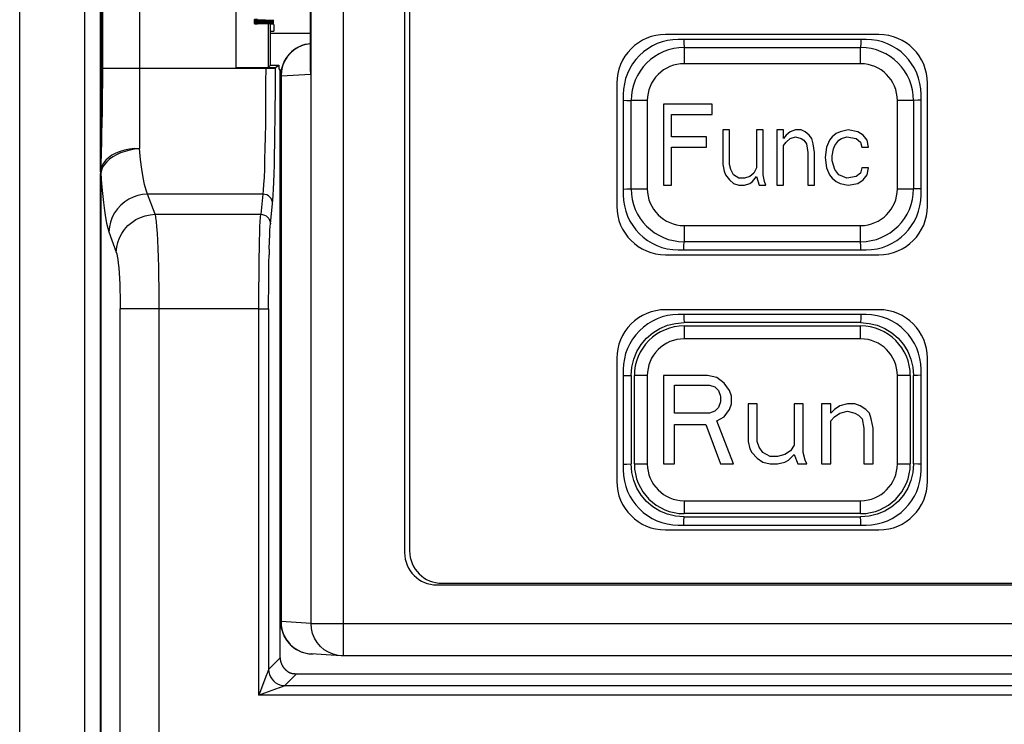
# Model space of a CAD drawing. Extents: x -4139 to -1089, y -1564 to 1941.
# Tile 100 of 160: x -2856 to -2826, y 1099 to 1121. Entities that reach past the tile are written whole.
import ezdxf

# ---------------------------------------------------------------- set-up
doc = ezdxf.new("R2010")
doc.units = 0
doc.header["$LTSCALE"] = 23.1
for name, color, linetype in [('01_DISPLAYCASE_3_1_AM_0', 7, 'CONTINUOUS'), ('03_IOCASE_4_1_AM_0', 7, 'CONTINUOUS'), ('BACK_CASE1_4_1_AM_0', 7, 'CONTINUOUS'), ('BUUTTON_4_1_AM_0', 7, 'CONTINUOUS'), ('R911330333_FOLIE_3_1_AM_0', 7, 'CONTINUOUS'), ('SE5M-TOP-COVER-P1-A__4_1_1', 7, 'CONTINUOUS'), ('X610_37_IO_BASE-20150120_3', 7, 'CONTINUOUS')]:
    doc.layers.add(name, color=color, linetype=linetype)

msp = doc.modelspace()

# ---------------------------------------------------------------- linework, layer by layer
at = {"layer": '01_DISPLAYCASE_3_1_AM_0', "color": 2}
for p, q in [((-2846.398, 1150.673), (-2846.398, 1101.09)), ((-2847.388, 1102.09), (-2847.388, 1149.673)), ((-2847.398, 1132.904), (-2847.398, 1119.06)), ((-2848.315, 1119.003), (-2848.325, 1119.003)), ((-2848.315, 1119.003), (-2847.398, 1119.06)), ((-2848.315, 1119.003), (-2848.315, 1102.148)), ((-2847.409, 1119.145), (-2847.398, 1119.06)), ((-2848.325, 1102.148), (-2848.315, 1102.148)), ((-2847.388, 1102.09), (-2848.315, 1102.148)), ((-2847.388, 1102.09), (-2770.395, 1102.09)), ((-2847.578, 1101.181), (-2847.456, 1101.157)), ((-2847.456, 1101.157), (-2847.387, 1101.15)), ((-2846.46, 1101.092), (-2846.553, 1101.103))]:
    msp.add_line(p, q, dxfattribs=at)
at = {"layer": '01_DISPLAYCASE_3_1_AM_0', "color": 7}
for p, q in [((-2844.498, 1147.483), (-2844.498, 1104.28)), ((-2847.403, 1119.23), (-2847.403, 1132.734)), ((-2830.241, 1120.132), (-2836.041, 1120.132)), ((-2848.325, 1102.148), (-2848.325, 1119.003)), ((-2837.741, 1118.432), (-2837.741, 1115.332)), ((-2828.541, 1115.332), (-2828.541, 1118.432)), ((-2836.041, 1113.632), (-2830.241, 1113.632)), ((-2830.241, 1111.632), (-2836.041, 1111.632)), ((-2837.741, 1109.932), (-2837.741, 1106.832)), ((-2828.541, 1106.832), (-2828.541, 1109.932)), ((-2836.041, 1105.132), (-2830.241, 1105.132)), ((-2843.498, 1103.28), (-2774.285, 1103.28)), ((-2847.387, 1101.15), (-2847.325, 1101.148)), ((-2846.46, 1101.092), (-2847.387, 1101.15)), ((-2846.398, 1101.09), (-2846.46, 1101.092)), ((-2771.385, 1101.09), (-2846.398, 1101.09))]:
    msp.add_line(p, q, dxfattribs=at)
at = {"layer": '01_DISPLAYCASE_3_1_AM_0', "color": 2}
for points in [[(-2847.403, 1119.999), (-2847.48, 1119.99), (-2847.631, 1119.954), (-2847.775, 1119.894), (-2847.907, 1119.812), (-2848.026, 1119.71), (-2848.126, 1119.591), (-2848.208, 1119.457), (-2848.267, 1119.312), (-2848.303, 1119.159), (-2848.315, 1119.003)], [(-2847.398, 1119.06), (-2847.402, 1119.205), (-2847.403, 1119.23)], [(-2848.315, 1102.148), (-2848.314, 1102.091), (-2848.309, 1102.032), (-2848.3, 1101.972), (-2848.287, 1101.911), (-2848.269, 1101.847), (-2848.246, 1101.781), (-2848.218, 1101.714), (-2848.182, 1101.647), (-2848.14, 1101.578), (-2848.089, 1101.511), (-2848.029, 1101.444), (-2847.96, 1101.38), (-2847.88, 1101.319), (-2847.79, 1101.265), (-2847.689, 1101.218), (-2847.578, 1101.181)], [(-2846.553, 1101.103), (-2846.704, 1101.139), (-2846.848, 1101.199), (-2846.98, 1101.281), (-2847.098, 1101.383), (-2847.199, 1101.502), (-2847.28, 1101.636), (-2847.34, 1101.781), (-2847.376, 1101.934), (-2847.388, 1102.09)]]:
    msp.add_lwpolyline(points, dxfattribs=at)
at = {"layer": '01_DISPLAYCASE_3_1_AM_0', "color": 7}
for centre, radius, start, end in [((-2836.041, 1118.432), 1.7, 89.9999, 179.9999), ((-2830.241, 1118.432), 1.7, 359.9999, 89.9999), ((-2847.325, 1119.003), 1, 93.5531, 179.9999), ((-2836.041, 1115.332), 1.7, 179.9999, 269.9999), ((-2830.241, 1115.332), 1.7, 269.9999, 359.9999), ((-2836.041, 1109.932), 1.7, 89.9999, 179.9999), ((-2830.241, 1109.932), 1.7, 359.9999, 89.9999), ((-2836.041, 1106.832), 1.7, 179.9999, 269.9999), ((-2830.241, 1106.832), 1.7, 269.9999, 359.9999), ((-2843.498, 1104.28), 1, 179.9999, 269.9999), ((-2847.325, 1102.148), 1, 179.9999, 266.4482)]:
    msp.add_arc(centre, radius, start, end, dxfattribs=at)
at = {"layer": '03_IOCASE_4_1_AM_0', "color": 2}
for p, q in [((-2852.69, 1134.004), (-2852.69, 1116.758)), ((-2853.858, 1119.243), (-2848.489, 1119.243)), ((-2848.489, 1119.262), (-2848.489, 1119.243)), ((-2853.836, 1118.781), (-2853.839, 1118.444)), ((-2853.839, 1118.444), (-2853.842, 1118.164)), ((-2853.842, 1118.164), (-2853.845, 1117.917)), ((-2853.845, 1117.917), (-2853.852, 1117.551)), ((-2853.852, 1117.551), (-2853.858, 1117.232)), ((-2853.858, 1117.232), (-2853.865, 1116.941)), ((-2853.865, 1116.941), (-2853.874, 1116.646)), ((-2853.874, 1116.646), (-2853.885, 1116.249)), ((-2853.887, 1116.164), (-2853.889, 1116.088)), ((-2853.885, 1116.249), (-2853.887, 1116.164)), ((-2853.827, 1116.182), (-2853.864, 1116.089)), ((-2853.889, 1116.088), (-2853.889, 1116.055)), ((-2853.864, 1116.089), (-2853.884, 1115.995)), ((-2853.884, 1115.995), (-2853.884, 1068.532)), ((-2852.209, 1114.73), (-2852.438, 1115.351)), ((-2848.876, 1115.351), (-2852.438, 1115.351)), ((-2848.876, 1115.351), (-2848.944, 1114.73)), ((-2848.644, 1114.438), (-2848.576, 1115.059)), ((-2852.209, 1114.73), (-2848.944, 1114.73)), ((-2853.634, 1114.184), (-2853.405, 1113.562)), ((-2853.284, 1070.332), (-2853.284, 1111.811)), ((-2848.998, 1111.811), (-2853.284, 1111.811)), ((-2852.088, 1111.811), (-2852.088, 1070.332)), ((-2848.998, 1099.873), (-2848.998, 1111.811)), ((-2848.998, 1111.811), (-2848.699, 1111.811)), ((-2848.699, 1111.811), (-2848.699, 1100.673)), ((-2848.34, 1101.032), (-2848.699, 1100.673)), ((-2848.761, 1100.505), (-2848.998, 1099.873)), ((-2848.755, 1100.524), (-2848.761, 1100.505)), ((-2848.199, 1100.173), (-2847.84, 1100.532)), ((-2848.812, 1099.943), (-2848.367, 1100.11)), ((-2848.199, 1100.173), (-2769.581, 1100.173)), ((-2848.998, 1099.873), (-2848.812, 1099.943)), ((-2768.781, 1099.873), (-2848.998, 1099.873))]:
    msp.add_line(p, q, dxfattribs=at)
at = {"layer": '03_IOCASE_4_1_AM_0', "color": 7}
for p, q in [((-2853.858, 1131.667), (-2853.858, 1119.243)), ((-2849.697, 1119.257), (-2849.697, 1131.207)), ((-2848.698, 1119.274), (-2848.698, 1120.603)), ((-2848.64, 1119.332), (-2848.64, 1120.603)), ((-2853.858, 1119.243), (-2853.858, 1118.838)), ((-2849.697, 1119.257), (-2848.698, 1119.274)), ((-2848.789, 1119.257), (-2849.697, 1119.257)), ((-2848.698, 1119.274), (-2848.64, 1119.332)), ((-2848.64, 1119.332), (-2848.384, 1119.332)), ((-2848.489, 1119.262), (-2848.384, 1119.332)), ((-2848.384, 1119.332), (-2848.384, 1119.219)), ((-2848.384, 1119.219), (-2848.34, 1119.175)), ((-2848.34, 1101.032), (-2848.34, 1119.175)), ((-2848.31, 1119.175), (-2848.34, 1119.175)), ((-2853.858, 1118.838), (-2853.859, 1118.506)), ((-2853.859, 1118.506), (-2853.862, 1118.143)), ((-2853.862, 1118.143), (-2853.865, 1117.777)), ((-2853.865, 1117.777), (-2853.868, 1117.425)), ((-2853.868, 1117.425), (-2853.873, 1117.052)), ((-2853.873, 1117.052), (-2853.879, 1116.686)), ((-2853.887, 1116.238), (-2853.889, 1116.099)), ((-2853.851, 1116.219), (-2853.881, 1116.123)), ((-2853.881, 1116.123), (-2853.892, 1116.026)), ((-2853.889, 1116.099), (-2853.89, 1116.038)), ((-2853.89, 1068.532), (-2853.89, 1115.995)), ((-2853.885, 1116), (-2853.884, 1115.995)), ((-2848.679, 1113.655), (-2848.683, 1113.479)), ((-2847.84, 1100.532), (-2769.939, 1100.532))]:
    msp.add_line(p, q, dxfattribs=at)
at = {"layer": '03_IOCASE_4_1_AM_0', "color": 2}
for points in [[(-2853.835, 1131.52), (-2853.835, 1118.996), (-2853.836, 1118.781)], [(-2848.789, 1119.257), (-2848.79, 1118.798), (-2848.792, 1118.359), (-2848.795, 1117.93), (-2848.8, 1117.518), (-2848.806, 1117.128), (-2848.813, 1116.763), (-2848.822, 1116.429), (-2848.831, 1116.13), (-2848.841, 1115.87), (-2848.852, 1115.652), (-2848.863, 1115.478), (-2848.876, 1115.351)], [(-2852.689, 1116.757), (-2852.841, 1116.74), (-2852.991, 1116.711), (-2853.135, 1116.673), (-2853.272, 1116.624), (-2853.397, 1116.569), (-2853.511, 1116.505), (-2853.613, 1116.433), (-2853.7, 1116.355), (-2853.772, 1116.27), (-2853.827, 1116.182)], [(-2852.438, 1115.351), (-2852.487, 1115.478), (-2852.533, 1115.65), (-2852.577, 1115.867), (-2852.618, 1116.126), (-2852.655, 1116.424), (-2852.69, 1116.758)], [(-2853.884, 1115.995), (-2853.859, 1115.669), (-2853.832, 1115.369), (-2853.803, 1115.095), (-2853.772, 1114.85), (-2853.739, 1114.634), (-2853.705, 1114.451), (-2853.67, 1114.301), (-2853.634, 1114.184)], [(-2852.438, 1115.351), (-2852.593, 1115.338), (-2852.743, 1115.307), (-2852.885, 1115.258), (-2853.019, 1115.193), (-2853.146, 1115.111), (-2853.263, 1115.013), (-2853.367, 1114.9), (-2853.457, 1114.774), (-2853.53, 1114.638), (-2853.585, 1114.492), (-2853.62, 1114.34), (-2853.634, 1114.184)], [(-2848.576, 1115.059), (-2848.582, 1115.116), (-2848.598, 1115.169), (-2848.625, 1115.218), (-2848.661, 1115.262), (-2848.706, 1115.299), (-2848.758, 1115.327), (-2848.815, 1115.345), (-2848.876, 1115.351)], [(-2853.405, 1113.562), (-2853.392, 1113.713), (-2853.359, 1113.861), (-2853.307, 1114.004), (-2853.237, 1114.139), (-2853.149, 1114.265), (-2853.046, 1114.379), (-2852.929, 1114.48), (-2852.8, 1114.565), (-2852.661, 1114.634), (-2852.515, 1114.685), (-2852.363, 1114.717), (-2852.209, 1114.73)], [(-2848.983, 1113.671), (-2848.978, 1113.921), (-2848.972, 1114.145), (-2848.966, 1114.34), (-2848.959, 1114.504), (-2848.952, 1114.634), (-2848.944, 1114.73)], [(-2848.944, 1114.73), (-2848.886, 1114.724), (-2848.83, 1114.707), (-2848.778, 1114.68), (-2848.733, 1114.643), (-2848.695, 1114.599), (-2848.668, 1114.549), (-2848.65, 1114.494), (-2848.644, 1114.438)], [(-2848.998, 1111.811), (-2848.998, 1112.144), (-2848.997, 1112.474), (-2848.995, 1112.795), (-2848.992, 1113.105), (-2848.988, 1113.398), (-2848.983, 1113.671)], [(-2848.699, 1100.673), (-2848.701, 1100.666), (-2848.706, 1100.652), (-2848.714, 1100.633)], [(-2848.699, 1100.673), (-2848.692, 1100.594), (-2848.674, 1100.518), (-2848.644, 1100.446), (-2848.603, 1100.379), (-2848.552, 1100.319), (-2848.493, 1100.269), (-2848.426, 1100.228), (-2848.354, 1100.197), (-2848.277, 1100.179), (-2848.199, 1100.173)], [(-2848.714, 1100.633), (-2848.735, 1100.575), (-2848.755, 1100.524)], [(-2848.367, 1100.11), (-2848.349, 1100.116), (-2848.329, 1100.124), (-2848.298, 1100.136), (-2848.266, 1100.148)], [(-2848.266, 1100.148), (-2848.22, 1100.165), (-2848.206, 1100.17), (-2848.199, 1100.173)]]:
    msp.add_lwpolyline(points, dxfattribs=at)
at = {"layer": '03_IOCASE_4_1_AM_0', "color": 7}
for points in [[(-2848.576, 1115.059), (-2848.566, 1115.168), (-2848.556, 1115.316), (-2848.547, 1115.503), (-2848.538, 1115.726), (-2848.529, 1115.983), (-2848.521, 1116.269), (-2848.514, 1116.58), (-2848.508, 1116.916), (-2848.502, 1117.274), (-2848.498, 1117.65), (-2848.494, 1118.045), (-2848.491, 1118.447), (-2848.49, 1118.845), (-2848.489, 1119.243)], [(-2853.879, 1116.686), (-2853.884, 1116.392), (-2853.884, 1116.366), (-2853.887, 1116.238)], [(-2852.689, 1116.757), (-2852.846, 1116.758), (-2853, 1116.744), (-2853.149, 1116.714), (-2853.29, 1116.671), (-2853.421, 1116.617), (-2853.539, 1116.552), (-2853.643, 1116.479), (-2853.73, 1116.399), (-2853.8, 1116.311), (-2853.851, 1116.219)], [(-2853.89, 1116.026), (-2853.889, 1116.021), (-2853.889, 1116.016), (-2853.888, 1116.01), (-2853.887, 1116.005), (-2853.885, 1116)], [(-2852.209, 1114.73), (-2852.192, 1114.635), (-2852.176, 1114.505), (-2852.161, 1114.342), (-2852.147, 1114.147), (-2852.134, 1113.923), (-2852.122, 1113.672)], [(-2848.679, 1113.656), (-2848.672, 1113.914), (-2848.665, 1114.09), (-2848.659, 1114.237), (-2848.652, 1114.353), (-2848.644, 1114.438)], [(-2853.405, 1113.562), (-2853.389, 1113.507), (-2853.373, 1113.432), (-2853.358, 1113.335), (-2853.344, 1113.217), (-2853.331, 1113.079), (-2853.318, 1112.922)], [(-2852.122, 1113.672), (-2852.112, 1113.398), (-2852.104, 1113.104), (-2852.097, 1112.795), (-2852.092, 1112.474), (-2852.089, 1112.145), (-2852.088, 1111.811)], [(-2848.699, 1111.811), (-2848.698, 1112.108), (-2848.697, 1112.399), (-2848.695, 1112.686), (-2848.692, 1112.962), (-2848.688, 1113.226), (-2848.683, 1113.478)], [(-2853.318, 1112.922), (-2853.308, 1112.747), (-2853.299, 1112.567), (-2853.292, 1112.381), (-2853.287, 1112.191), (-2853.285, 1112.001), (-2853.284, 1111.811)]]:
    msp.add_lwpolyline(points, dxfattribs=at)
for points in [[(-2848.79, 1119.26, 0), (-2848.79, 1119.26, 0), (-2848.78, 1119.26, 0), (-2848.78, 1119.26, 0), (-2848.77, 1119.26, 0), (-2848.77, 1119.26, 0), (-2848.77, 1119.26, 0), (-2848.76, 1119.26, 0), (-2848.76, 1119.26, 0), (-2848.76, 1119.26, 0), (-2848.75, 1119.26, 0), (-2848.75, 1119.26, 0), (-2848.75, 1119.26, 0), (-2848.74, 1119.26, 0), (-2848.74, 1119.26, 0), (-2848.73, 1119.26, 0), (-2848.73, 1119.26, 0), (-2848.73, 1119.26, 0), (-2848.72, 1119.26, 0), (-2848.72, 1119.26, 0), (-2848.72, 1119.26, 0), (-2848.71, 1119.26, 0), (-2848.71, 1119.26, 0), (-2848.71, 1119.26, 0), (-2848.7, 1119.26, 0), (-2848.7, 1119.26, 0), (-2848.7, 1119.26, 0), (-2848.69, 1119.26, 0), (-2848.69, 1119.26, 0), (-2848.69, 1119.26, 0), (-2848.68, 1119.26, 0), (-2848.68, 1119.26, 0), (-2848.68, 1119.26, 0), (-2848.67, 1119.26, 0), (-2848.67, 1119.26, 0), (-2848.67, 1119.26, 0), (-2848.66, 1119.26, 0), (-2848.66, 1119.26, 0), (-2848.66, 1119.26, 0), (-2848.65, 1119.26, 0), (-2848.65, 1119.26, 0), (-2848.65, 1119.26, 0), (-2848.64, 1119.26, 0), (-2848.64, 1119.26, 0), (-2848.64, 1119.26, 0), (-2848.63, 1119.26, 0), (-2848.63, 1119.26, 0), (-2848.63, 1119.26, 0), (-2848.62, 1119.26, 0), (-2848.62, 1119.26, 0), (-2848.62, 1119.26, 0), (-2848.62, 1119.26, 0), (-2848.61, 1119.26, 0), (-2848.61, 1119.26, 0), (-2848.61, 1119.26, 0), (-2848.6, 1119.26, 0), (-2848.6, 1119.26, 0), (-2848.6, 1119.26, 0), (-2848.6, 1119.26, 0), (-2848.59, 1119.26, 0), (-2848.59, 1119.26, 0), (-2848.59, 1119.26, 0), (-2848.58, 1119.26, 0), (-2848.58, 1119.26, 0), (-2848.58, 1119.26, 0), (-2848.58, 1119.26, 0), (-2848.57, 1119.26, 0), (-2848.57, 1119.26, 0), (-2848.57, 1119.26, 0), (-2848.57, 1119.26, 0), (-2848.56, 1119.26, 0), (-2848.56, 1119.26, 0), (-2848.56, 1119.26, 0), (-2848.56, 1119.26, 0), (-2848.56, 1119.26, 0), (-2848.55, 1119.26, 0), (-2848.55, 1119.26, 0), (-2848.55, 1119.26, 0), (-2848.55, 1119.26, 0), (-2848.54, 1119.26, 0), (-2848.54, 1119.26, 0), (-2848.54, 1119.26, 0), (-2848.54, 1119.26, 0), (-2848.54, 1119.26, 0), (-2848.53, 1119.26, 0), (-2848.53, 1119.26, 0), (-2848.53, 1119.26, 0), (-2848.53, 1119.26, 0), (-2848.53, 1119.26, 0), (-2848.53, 1119.26, 0), (-2848.52, 1119.26, 0), (-2848.52, 1119.26, 0), (-2848.52, 1119.26, 0), (-2848.52, 1119.26, 0), (-2848.52, 1119.26, 0), (-2848.52, 1119.26, 0), (-2848.51, 1119.26, 0), (-2848.51, 1119.26, 0), (-2848.51, 1119.26, 0), (-2848.51, 1119.26, 0), (-2848.51, 1119.26, 0), (-2848.51, 1119.26, 0), (-2848.51, 1119.26, 0), (-2848.5, 1119.26, 0), (-2848.5, 1119.26, 0), (-2848.5, 1119.26, 0), (-2848.5, 1119.26, 0), (-2848.5, 1119.26, 0), (-2848.5, 1119.26, 0), (-2848.5, 1119.26, 0), (-2848.5, 1119.26, 0), (-2848.5, 1119.26, 0), (-2848.5, 1119.26, 0), (-2848.5, 1119.26, 0), (-2848.49, 1119.26, 0), (-2848.49, 1119.26, 0), (-2848.49, 1119.26, 0), (-2848.49, 1119.26, 0), (-2848.49, 1119.26, 0), (-2848.49, 1119.26, 0), (-2848.49, 1119.26, 0), (-2848.49, 1119.26, 0), (-2848.49, 1119.26, 0), (-2848.49, 1119.26, 0), (-2848.49, 1119.26, 0), (-2848.49, 1119.26, 0), (-2848.49, 1119.26, 0), (-2848.49, 1119.26, 0), (-2848.49, 1119.26, 0)], [(-2848.34, 1101.03, 0), (-2848.34, 1101.03, 0), (-2848.34, 1101.02, 0), (-2848.34, 1101.01, 0), (-2848.34, 1101.01, 0), (-2848.34, 1101, 0), (-2848.34, 1100.99, 0), (-2848.34, 1100.99, 0), (-2848.34, 1100.98, 0), (-2848.34, 1100.98, 0), (-2848.34, 1100.97, 0), (-2848.34, 1100.96, 0), (-2848.33, 1100.96, 0), (-2848.33, 1100.95, 0), (-2848.33, 1100.95, 0), (-2848.33, 1100.94, 0), (-2848.33, 1100.93, 0), (-2848.33, 1100.93, 0), (-2848.33, 1100.92, 0), (-2848.33, 1100.92, 0), (-2848.32, 1100.91, 0), (-2848.32, 1100.9, 0), (-2848.32, 1100.9, 0), (-2848.32, 1100.89, 0), (-2848.32, 1100.89, 0), (-2848.32, 1100.88, 0), (-2848.31, 1100.87, 0), (-2848.31, 1100.87, 0), (-2848.31, 1100.86, 0), (-2848.31, 1100.86, 0), (-2848.31, 1100.85, 0), (-2848.3, 1100.85, 0), (-2848.3, 1100.84, 0), (-2848.3, 1100.83, 0), (-2848.3, 1100.83, 0), (-2848.29, 1100.82, 0), (-2848.29, 1100.82, 0), (-2848.29, 1100.81, 0), (-2848.29, 1100.81, 0), (-2848.28, 1100.8, 0), (-2848.28, 1100.8, 0), (-2848.28, 1100.79, 0), (-2848.27, 1100.79, 0), (-2848.27, 1100.78, 0), (-2848.27, 1100.77, 0), (-2848.27, 1100.77, 0), (-2848.26, 1100.76, 0), (-2848.26, 1100.76, 0), (-2848.26, 1100.75, 0), (-2848.25, 1100.75, 0), (-2848.25, 1100.74, 0), (-2848.24, 1100.74, 0), (-2848.24, 1100.73, 0), (-2848.24, 1100.73, 0), (-2848.23, 1100.72, 0), (-2848.23, 1100.72, 0), (-2848.23, 1100.71, 0), (-2848.22, 1100.71, 0), (-2848.22, 1100.71, 0), (-2848.21, 1100.7, 0), (-2848.21, 1100.7, 0), (-2848.21, 1100.69, 0), (-2848.2, 1100.69, 0), (-2848.2, 1100.68, 0), (-2848.19, 1100.68, 0), (-2848.19, 1100.67, 0), (-2848.18, 1100.67, 0), (-2848.18, 1100.67, 0), (-2848.18, 1100.66, 0), (-2848.17, 1100.66, 0), (-2848.17, 1100.65, 0), (-2848.16, 1100.65, 0), (-2848.16, 1100.65, 0), (-2848.15, 1100.64, 0), (-2848.15, 1100.64, 0), (-2848.14, 1100.63, 0), (-2848.14, 1100.63, 0), (-2848.13, 1100.63, 0), (-2848.13, 1100.62, 0), (-2848.12, 1100.62, 0), (-2848.12, 1100.62, 0), (-2848.11, 1100.61, 0), (-2848.11, 1100.61, 0), (-2848.1, 1100.61, 0), (-2848.1, 1100.6, 0), (-2848.09, 1100.6, 0), (-2848.09, 1100.6, 0), (-2848.08, 1100.59, 0), (-2848.08, 1100.59, 0), (-2848.07, 1100.59, 0), (-2848.06, 1100.59, 0), (-2848.06, 1100.58, 0), (-2848.05, 1100.58, 0), (-2848.05, 1100.58, 0), (-2848.04, 1100.57, 0), (-2848.04, 1100.57, 0), (-2848.03, 1100.57, 0), (-2848.03, 1100.57, 0), (-2848.02, 1100.57, 0), (-2848.01, 1100.56, 0), (-2848.01, 1100.56, 0), (-2848, 1100.56, 0), (-2848, 1100.56, 0), (-2847.99, 1100.56, 0), (-2847.98, 1100.55, 0), (-2847.98, 1100.55, 0), (-2847.97, 1100.55, 0), (-2847.97, 1100.55, 0), (-2847.96, 1100.55, 0), (-2847.96, 1100.55, 0), (-2847.95, 1100.54, 0), (-2847.94, 1100.54, 0), (-2847.94, 1100.54, 0), (-2847.93, 1100.54, 0), (-2847.93, 1100.54, 0), (-2847.92, 1100.54, 0), (-2847.91, 1100.54, 0), (-2847.91, 1100.54, 0), (-2847.9, 1100.54, 0), (-2847.89, 1100.53, 0), (-2847.89, 1100.53, 0), (-2847.88, 1100.53, 0), (-2847.88, 1100.53, 0), (-2847.87, 1100.53, 0), (-2847.86, 1100.53, 0), (-2847.86, 1100.53, 0), (-2847.85, 1100.53, 0), (-2847.85, 1100.53, 0), (-2847.84, 1100.53, 0)]]:
    msp.add_polyline3d(points, dxfattribs=at)
at = {"layer": 'BACK_CASE1_4_1_AM_0', "color": 7}
for p, q in [((-2849.141, 1120.734), (-2849.141, 1120.701)), ((-2848.541, 1120.721), (-2849.041, 1120.734)), ((-2849.041, 1120.709), (-2848.541, 1120.721)), ((-2849.137, 1120.703), (-2849.141, 1120.701)), ((-2849.141, 1120.693), (-2849.141, 1120.661)), ((-2849.137, 1120.663), (-2849.141, 1120.661)), ((-2849.141, 1120.653), (-2849.141, 1120.62)), ((-2849.137, 1120.622), (-2849.141, 1120.62)), ((-2849.076, 1120.695), (-2849.041, 1120.693)), ((-2849.076, 1120.654), (-2849.041, 1120.653)), ((-2849.076, 1120.614), (-2849.041, 1120.613)), ((-2848.541, 1120.681), (-2849.041, 1120.693)), ((-2849.041, 1120.668), (-2848.541, 1120.681)), ((-2848.541, 1120.641), (-2849.041, 1120.653)), ((-2849.041, 1120.628), (-2848.541, 1120.641)), ((-2848.641, 1120.603), (-2849.041, 1120.613)), ((-2848.541, 1120.595), (-2848.541, 1120.387)), ((-2848.64, 1120.387), (-2848.541, 1120.387)), ((-2848.64, 1120.326), (-2848.541, 1120.325)), ((-2848.541, 1120.325), (-2847.403, 1120.325))]:
    msp.add_line(p, q, dxfattribs=at)
at = {"layer": 'BACK_CASE1_4_1_AM_0', "color": 2}
for p, q in [((-2849.041, 1120.734), (-2849.041, 1120.709)), ((-2849.041, 1120.693), (-2849.041, 1120.668)), ((-2849.041, 1120.653), (-2849.041, 1120.628))]:
    msp.add_line(p, q, dxfattribs=at)
at = {"layer": 'BACK_CASE1_4_1_AM_0', "color": 7}
for points in [[(-2849.041, 1120.749), (-2849.076, 1120.748), (-2849.103, 1120.747), (-2849.124, 1120.745), (-2849.137, 1120.743), (-2849.141, 1120.741)], [(-2849.141, 1120.741), (-2849.137, 1120.74), (-2849.124, 1120.738), (-2849.103, 1120.736), (-2849.076, 1120.735), (-2849.041, 1120.734)], [(-2849.141, 1120.701), (-2849.137, 1120.699), (-2849.124, 1120.697), (-2849.103, 1120.696), (-2849.076, 1120.695)], [(-2849.141, 1120.661), (-2849.137, 1120.659), (-2849.124, 1120.657), (-2849.103, 1120.656), (-2849.076, 1120.654)], [(-2849.141, 1120.62), (-2849.137, 1120.619), (-2849.124, 1120.617), (-2849.103, 1120.615), (-2849.076, 1120.614)], [(-2849.041, 1120.709), (-2849.076, 1120.707), (-2849.103, 1120.706), (-2849.124, 1120.705), (-2849.137, 1120.703)], [(-2849.041, 1120.668), (-2849.076, 1120.667), (-2849.103, 1120.666), (-2849.124, 1120.664), (-2849.137, 1120.663)], [(-2849.041, 1120.628), (-2849.076, 1120.627), (-2849.103, 1120.626), (-2849.124, 1120.624), (-2849.137, 1120.622)]]:
    msp.add_lwpolyline(points, dxfattribs=at)
msp.add_polyline3d([(-2848.54, 1120.6, 0), (-2848.54, 1120.6, 0), (-2848.54, 1120.6, 0), (-2848.54, 1120.6, 0), (-2848.54, 1120.6, 0), (-2848.54, 1120.6, 0), (-2848.54, 1120.6, 0), (-2848.54, 1120.6, 0), (-2848.54, 1120.6, 0), (-2848.54, 1120.6, 0), (-2848.54, 1120.6, 0), (-2848.54, 1120.6, 0), (-2848.54, 1120.6, 0), (-2848.54, 1120.6, 0), (-2848.54, 1120.6, 0), (-2848.54, 1120.6, 0), (-2848.54, 1120.6, 0), (-2848.54, 1120.6, 0), (-2848.54, 1120.6, 0), (-2848.54, 1120.6, 0), (-2848.54, 1120.6, 0), (-2848.54, 1120.6, 0), (-2848.54, 1120.6, 0), (-2848.54, 1120.6, 0), (-2848.55, 1120.6, 0), (-2848.55, 1120.6, 0), (-2848.55, 1120.6, 0), (-2848.55, 1120.6, 0), (-2848.55, 1120.6, 0), (-2848.55, 1120.6, 0), (-2848.55, 1120.6, 0), (-2848.55, 1120.6, 0), (-2848.55, 1120.6, 0), (-2848.55, 1120.6, 0), (-2848.55, 1120.6, 0), (-2848.55, 1120.6, 0), (-2848.55, 1120.6, 0), (-2848.55, 1120.6, 0), (-2848.55, 1120.6, 0), (-2848.55, 1120.6, 0), (-2848.55, 1120.6, 0), (-2848.55, 1120.6, 0), (-2848.55, 1120.6, 0), (-2848.55, 1120.6, 0), (-2848.55, 1120.6, 0), (-2848.55, 1120.6, 0), (-2848.56, 1120.6, 0), (-2848.56, 1120.6, 0), (-2848.56, 1120.6, 0), (-2848.56, 1120.6, 0), (-2848.56, 1120.6, 0), (-2848.56, 1120.6, 0), (-2848.56, 1120.6, 0), (-2848.56, 1120.6, 0), (-2848.56, 1120.6, 0), (-2848.56, 1120.6, 0), (-2848.56, 1120.6, 0), (-2848.56, 1120.6, 0), (-2848.56, 1120.6, 0), (-2848.56, 1120.6, 0), (-2848.56, 1120.6, 0), (-2848.57, 1120.6, 0), (-2848.57, 1120.6, 0), (-2848.57, 1120.6, 0), (-2848.57, 1120.6, 0), (-2848.57, 1120.6, 0), (-2848.57, 1120.6, 0), (-2848.57, 1120.6, 0), (-2848.57, 1120.6, 0), (-2848.57, 1120.6, 0), (-2848.57, 1120.6, 0), (-2848.57, 1120.6, 0), (-2848.57, 1120.6, 0), (-2848.58, 1120.6, 0), (-2848.58, 1120.6, 0), (-2848.58, 1120.6, 0), (-2848.58, 1120.6, 0), (-2848.58, 1120.6, 0), (-2848.58, 1120.6, 0), (-2848.58, 1120.6, 0), (-2848.58, 1120.6, 0), (-2848.58, 1120.6, 0), (-2848.58, 1120.6, 0), (-2848.59, 1120.6, 0), (-2848.59, 1120.6, 0), (-2848.59, 1120.6, 0), (-2848.59, 1120.6, 0), (-2848.59, 1120.6, 0), (-2848.59, 1120.6, 0), (-2848.59, 1120.6, 0), (-2848.59, 1120.6, 0), (-2848.59, 1120.6, 0), (-2848.6, 1120.6, 0), (-2848.6, 1120.6, 0), (-2848.6, 1120.6, 0), (-2848.6, 1120.6, 0), (-2848.6, 1120.6, 0), (-2848.6, 1120.6, 0), (-2848.6, 1120.6, 0), (-2848.6, 1120.6, 0), (-2848.6, 1120.6, 0), (-2848.61, 1120.6, 0), (-2848.61, 1120.6, 0), (-2848.61, 1120.6, 0), (-2848.61, 1120.6, 0), (-2848.61, 1120.6, 0), (-2848.61, 1120.6, 0), (-2848.61, 1120.6, 0), (-2848.61, 1120.6, 0), (-2848.62, 1120.6, 0), (-2848.62, 1120.6, 0), (-2848.62, 1120.6, 0), (-2848.62, 1120.6, 0), (-2848.62, 1120.6, 0), (-2848.62, 1120.6, 0), (-2848.62, 1120.6, 0), (-2848.62, 1120.6, 0), (-2848.63, 1120.6, 0), (-2848.63, 1120.6, 0), (-2848.63, 1120.6, 0), (-2848.63, 1120.6, 0), (-2848.63, 1120.6, 0), (-2848.63, 1120.6, 0), (-2848.63, 1120.6, 0), (-2848.64, 1120.6, 0), (-2848.64, 1120.6, 0), (-2848.64, 1120.6, 0), (-2848.64, 1120.6, 0), (-2848.64, 1120.6, 0)], dxfattribs=at)
at = {"layer": 'BUUTTON_4_1_AM_0', "color": 2}
for p, q in [((-2835.863, 1119.883), (-2835.863, 1119.383)), ((-2830.408, 1119.383), (-2830.408, 1119.883)), ((-2830.408, 1119.383), (-2835.863, 1119.383)), ((-2836.999, 1118.246), (-2837.499, 1118.246)), ((-2836.999, 1118.246), (-2836.999, 1115.519)), ((-2829.272, 1115.519), (-2829.272, 1118.246)), ((-2828.772, 1118.246), (-2829.272, 1118.246)), ((-2837.499, 1115.519), (-2836.999, 1115.519)), ((-2829.272, 1115.519), (-2828.772, 1115.519)), ((-2835.863, 1114.383), (-2835.863, 1113.883)), ((-2835.863, 1114.383), (-2830.408, 1114.383)), ((-2830.408, 1113.883), (-2830.408, 1114.383)), ((-2835.863, 1111.283), (-2835.863, 1110.883)), ((-2830.408, 1110.883), (-2830.408, 1111.283)), ((-2836.999, 1109.746), (-2837.399, 1109.746)), ((-2828.872, 1109.746), (-2829.272, 1109.746)), ((-2837.399, 1107.019), (-2836.999, 1107.019)), ((-2829.272, 1107.019), (-2828.872, 1107.019)), ((-2835.863, 1105.883), (-2835.863, 1105.483)), ((-2830.408, 1105.483), (-2830.408, 1105.883))]:
    msp.add_line(p, q, dxfattribs=at)
at = {"layer": 'BUUTTON_4_1_AM_0', "color": 7}
for p, q in [((-2835.863, 1119.883), (-2830.408, 1119.883)), ((-2837.499, 1115.519), (-2837.499, 1118.246)), ((-2836.499, 1118.133), (-2836.499, 1115.633)), ((-2834.999, 1118.133), (-2836.499, 1118.133)), ((-2834.999, 1117.813), (-2834.999, 1118.133)), ((-2828.772, 1118.246), (-2828.772, 1115.519)), ((-2836.249, 1117.122), (-2836.249, 1117.813)), ((-2836.249, 1117.813), (-2834.999, 1117.813)), ((-2835.166, 1117.122), (-2836.249, 1117.122)), ((-2835.166, 1116.803), (-2835.166, 1117.122)), ((-2834.666, 1117.335), (-2834.666, 1116.271)), ((-2834.458, 1117.335), (-2834.666, 1117.335)), ((-2834.458, 1116.271), (-2834.458, 1117.335)), ((-2833.624, 1117.335), (-2833.624, 1116.165)), ((-2833.416, 1117.335), (-2833.624, 1117.335)), ((-2833.416, 1115.952), (-2833.416, 1117.335)), ((-2832.999, 1117.335), (-2832.999, 1115.633)), ((-2832.791, 1117.335), (-2832.999, 1117.335)), ((-2832.791, 1117.069), (-2832.791, 1117.335)), ((-2832.708, 1117.175), (-2832.791, 1117.069)), ((-2832.583, 1117.282), (-2832.708, 1117.175)), ((-2832.416, 1117.335), (-2832.583, 1117.282)), ((-2832.583, 1117.069), (-2832.416, 1117.122)), ((-2832.249, 1117.335), (-2832.416, 1117.335)), ((-2832.416, 1117.122), (-2832.249, 1117.069)), ((-2832.124, 1117.282), (-2832.249, 1117.335)), ((-2831.999, 1117.175), (-2832.124, 1117.282)), ((-2831.916, 1117.069), (-2831.999, 1117.175)), ((-2831.291, 1117.122), (-2831.374, 1117.016)), ((-2831.166, 1117.228), (-2831.291, 1117.122)), ((-2831.041, 1117.282), (-2831.166, 1117.228)), ((-2830.791, 1117.335), (-2831.041, 1117.282)), ((-2830.999, 1117.069), (-2830.833, 1117.122)), ((-2830.833, 1117.122), (-2830.541, 1117.069)), ((-2830.499, 1117.282), (-2830.791, 1117.335)), ((-2830.333, 1117.175), (-2830.499, 1117.282)), ((-2830.208, 1117.016), (-2830.333, 1117.175)), ((-2836.249, 1115.633), (-2836.249, 1116.803)), ((-2836.249, 1116.803), (-2835.166, 1116.803)), ((-2832.791, 1116.856), (-2832.708, 1116.962)), ((-2832.791, 1115.633), (-2832.791, 1116.856)), ((-2832.708, 1116.962), (-2832.583, 1117.069)), ((-2832.249, 1117.069), (-2832.166, 1117.016)), ((-2832.166, 1117.016), (-2832.083, 1116.909)), ((-2832.083, 1116.909), (-2832.041, 1116.643)), ((-2831.874, 1116.909), (-2831.916, 1117.069)), ((-2831.833, 1116.643), (-2831.874, 1116.909)), ((-2831.458, 1116.803), (-2831.499, 1116.484)), ((-2831.374, 1117.016), (-2831.458, 1116.803)), ((-2831.249, 1116.75), (-2831.208, 1116.856)), ((-2831.208, 1116.856), (-2831.083, 1117.016)), ((-2831.083, 1117.016), (-2830.999, 1117.069)), ((-2830.541, 1117.069), (-2830.416, 1116.962)), ((-2830.416, 1116.962), (-2830.374, 1116.803)), ((-2830.374, 1116.803), (-2830.166, 1116.803)), ((-2830.166, 1116.803), (-2830.208, 1117.016)), ((-2832.041, 1116.643), (-2832.041, 1115.633)), ((-2831.833, 1115.633), (-2831.833, 1116.643)), ((-2831.499, 1116.484), (-2831.458, 1116.165)), ((-2831.291, 1116.537), (-2831.249, 1116.75)), ((-2831.291, 1116.377), (-2831.291, 1116.537)), ((-2834.666, 1116.271), (-2834.624, 1116.058)), ((-2834.416, 1116.111), (-2834.458, 1116.271)), ((-2833.624, 1116.165), (-2833.708, 1116.005)), ((-2831.458, 1116.165), (-2831.374, 1115.952)), ((-2831.208, 1116.111), (-2831.291, 1116.377)), ((-2830.374, 1116.165), (-2830.416, 1116.005)), ((-2830.166, 1116.165), (-2830.374, 1116.165)), ((-2830.208, 1115.952), (-2830.166, 1116.165)), ((-2834.624, 1116.058), (-2834.583, 1115.952)), ((-2834.583, 1115.952), (-2834.458, 1115.792)), ((-2834.333, 1115.952), (-2834.416, 1116.111)), ((-2834.166, 1115.845), (-2834.333, 1115.952)), ((-2833.833, 1115.899), (-2833.999, 1115.845)), ((-2833.708, 1116.005), (-2833.833, 1115.899)), ((-2833.749, 1115.739), (-2833.624, 1115.899)), ((-2833.624, 1115.899), (-2833.541, 1115.633)), ((-2833.374, 1115.739), (-2833.416, 1115.952)), ((-2831.374, 1115.952), (-2831.291, 1115.845)), ((-2831.083, 1115.952), (-2831.208, 1116.111)), ((-2830.833, 1115.845), (-2831.083, 1115.952)), ((-2830.541, 1115.899), (-2830.833, 1115.845)), ((-2830.416, 1116.005), (-2830.541, 1115.899)), ((-2830.333, 1115.792), (-2830.208, 1115.952)), ((-2836.499, 1115.633), (-2836.249, 1115.633)), ((-2834.458, 1115.792), (-2834.333, 1115.686)), ((-2834.333, 1115.686), (-2834.166, 1115.633)), ((-2833.999, 1115.845), (-2834.166, 1115.845)), ((-2834.166, 1115.633), (-2833.999, 1115.633)), ((-2833.999, 1115.633), (-2833.833, 1115.686)), ((-2833.833, 1115.686), (-2833.749, 1115.739)), ((-2833.541, 1115.633), (-2833.333, 1115.633)), ((-2833.333, 1115.633), (-2833.374, 1115.739)), ((-2832.999, 1115.633), (-2832.791, 1115.633)), ((-2832.041, 1115.633), (-2831.833, 1115.633)), ((-2831.291, 1115.845), (-2831.166, 1115.739)), ((-2831.166, 1115.739), (-2831.041, 1115.686)), ((-2831.041, 1115.686), (-2830.791, 1115.633)), ((-2830.791, 1115.633), (-2830.499, 1115.686)), ((-2830.499, 1115.686), (-2830.333, 1115.792)), ((-2830.408, 1113.883), (-2835.863, 1113.883)), ((-2830.408, 1111.383), (-2835.864, 1111.383)), ((-2835.863, 1111.283), (-2830.408, 1111.283)), ((-2830.408, 1110.883), (-2835.863, 1110.883)), ((-2837.499, 1109.747), (-2837.499, 1107.018)), ((-2837.399, 1107.019), (-2837.399, 1109.746)), ((-2836.999, 1109.746), (-2836.999, 1107.019)), ((-2836.499, 1109.746), (-2836.499, 1107.019)), ((-2835.136, 1109.746), (-2836.499, 1109.746)), ((-2834.852, 1109.688), (-2835.136, 1109.746)), ((-2834.624, 1109.514), (-2834.852, 1109.688)), ((-2834.454, 1109.282), (-2834.624, 1109.514)), ((-2829.272, 1107.019), (-2829.272, 1109.746)), ((-2828.872, 1109.746), (-2828.872, 1107.019)), ((-2828.772, 1107.019), (-2828.772, 1109.748)), ((-2836.158, 1108.586), (-2836.158, 1109.456)), ((-2836.158, 1109.456), (-2835.079, 1109.456)), ((-2835.079, 1109.456), (-2834.908, 1109.398)), ((-2834.908, 1109.398), (-2834.795, 1109.282)), ((-2834.795, 1109.282), (-2834.738, 1109.108)), ((-2834.397, 1109.108), (-2834.454, 1109.282)), ((-2834.738, 1108.934), (-2834.795, 1108.76)), ((-2834.738, 1109.108), (-2834.738, 1108.934)), ((-2834.454, 1108.702), (-2834.397, 1108.876)), ((-2834.397, 1108.876), (-2834.397, 1109.108)), ((-2833.886, 1108.876), (-2833.886, 1107.715)), ((-2833.602, 1108.876), (-2833.886, 1108.876)), ((-2833.602, 1107.715), (-2833.602, 1108.876)), ((-2832.465, 1108.876), (-2832.465, 1107.599)), ((-2832.181, 1108.876), (-2832.465, 1108.876)), ((-2832.181, 1107.367), (-2832.181, 1108.876)), ((-2831.613, 1108.876), (-2831.613, 1107.019)), ((-2831.329, 1108.876), (-2831.613, 1108.876)), ((-2831.329, 1108.586), (-2831.329, 1108.876)), ((-2830.818, 1108.876), (-2831.045, 1108.818)), ((-2830.59, 1108.876), (-2830.818, 1108.876)), ((-2830.42, 1108.818), (-2830.59, 1108.876)), ((-2835.079, 1108.586), (-2836.158, 1108.586)), ((-2834.908, 1108.644), (-2835.079, 1108.586)), ((-2834.795, 1108.76), (-2834.908, 1108.644)), ((-2834.624, 1108.47), (-2834.454, 1108.702)), ((-2831.215, 1108.702), (-2831.329, 1108.586)), ((-2831.045, 1108.818), (-2831.215, 1108.702)), ((-2831.215, 1108.47), (-2831.045, 1108.586)), ((-2831.045, 1108.586), (-2830.818, 1108.644)), ((-2830.818, 1108.644), (-2830.59, 1108.586)), ((-2830.59, 1108.586), (-2830.477, 1108.528)), ((-2830.249, 1108.702), (-2830.42, 1108.818)), ((-2830.136, 1108.586), (-2830.249, 1108.702)), ((-2830.079, 1108.412), (-2830.136, 1108.586)), ((-2834.852, 1108.354), (-2834.624, 1108.47)), ((-2834.34, 1107.019), (-2834.852, 1108.354)), ((-2831.329, 1108.354), (-2831.215, 1108.47)), ((-2831.329, 1107.019), (-2831.329, 1108.354)), ((-2830.477, 1108.528), (-2830.363, 1108.412)), ((-2830.363, 1108.412), (-2830.306, 1108.121)), ((-2830.022, 1108.121), (-2830.079, 1108.412)), ((-2836.158, 1107.019), (-2836.158, 1108.238)), ((-2836.158, 1108.238), (-2835.193, 1108.238)), ((-2835.193, 1108.238), (-2834.738, 1107.019)), ((-2830.306, 1108.121), (-2830.306, 1107.019)), ((-2830.022, 1107.019), (-2830.022, 1108.121)), ((-2833.886, 1107.715), (-2833.829, 1107.483)), ((-2833.545, 1107.541), (-2833.602, 1107.715)), ((-2833.829, 1107.483), (-2833.772, 1107.367)), ((-2833.772, 1107.367), (-2833.602, 1107.193)), ((-2833.431, 1107.367), (-2833.545, 1107.541)), ((-2833.204, 1107.251), (-2833.431, 1107.367)), ((-2832.579, 1107.425), (-2832.749, 1107.309)), ((-2832.465, 1107.599), (-2832.579, 1107.425)), ((-2832.124, 1107.135), (-2832.181, 1107.367)), ((-2833.602, 1107.193), (-2833.431, 1107.077)), ((-2833.431, 1107.077), (-2833.204, 1107.019)), ((-2832.977, 1107.251), (-2833.204, 1107.251)), ((-2832.749, 1107.309), (-2832.977, 1107.251)), ((-2832.977, 1107.019), (-2832.749, 1107.077)), ((-2832.749, 1107.077), (-2832.636, 1107.135)), ((-2832.636, 1107.135), (-2832.465, 1107.309)), ((-2832.465, 1107.309), (-2832.352, 1107.019)), ((-2832.068, 1107.019), (-2832.124, 1107.135)), ((-2836.499, 1107.019), (-2836.158, 1107.019)), ((-2834.738, 1107.019), (-2834.34, 1107.019)), ((-2833.204, 1107.019), (-2832.977, 1107.019)), ((-2832.352, 1107.019), (-2832.068, 1107.019)), ((-2831.613, 1107.019), (-2831.329, 1107.019)), ((-2830.306, 1107.019), (-2830.022, 1107.019)), ((-2835.863, 1105.883), (-2830.408, 1105.883)), ((-2830.408, 1105.483), (-2835.863, 1105.483)), ((-2835.863, 1105.383), (-2830.407, 1105.383))]:
    msp.add_line(p, q, dxfattribs=at)
at = {"layer": 'BUUTTON_4_1_AM_0', "color": 2}
for points in [[(-2835.875, 1120.132), (-2835.875, 1120.125), (-2835.869, 1120.016), (-2835.863, 1119.883)], [(-2830.401, 1120.132), (-2830.401, 1120.122), (-2830.405, 1120.013), (-2830.408, 1119.883)], [(-2837.741, 1118.254), (-2837.739, 1118.254), (-2837.63, 1118.25), (-2837.499, 1118.246)], [(-2828.541, 1118.257), (-2828.639, 1118.252), (-2828.772, 1118.246)], [(-2837.741, 1115.507), (-2837.633, 1115.513), (-2837.499, 1115.519)], [(-2828.541, 1115.512), (-2828.642, 1115.515), (-2828.772, 1115.519)], [(-2835.871, 1113.632), (-2835.87, 1113.643), (-2835.867, 1113.752), (-2835.863, 1113.883)], [(-2830.396, 1113.632), (-2830.397, 1113.641), (-2830.403, 1113.749), (-2830.408, 1113.883)], [(-2835.875, 1111.632), (-2835.875, 1111.625), (-2835.869, 1111.516), (-2835.864, 1111.383)], [(-2830.401, 1111.632), (-2830.401, 1111.622), (-2830.404, 1111.513), (-2830.408, 1111.383)], [(-2837.741, 1109.754), (-2837.739, 1109.754), (-2837.63, 1109.75), (-2837.499, 1109.747)], [(-2828.541, 1109.757), (-2828.639, 1109.753), (-2828.772, 1109.748)], [(-2837.741, 1107.007), (-2837.633, 1107.013), (-2837.499, 1107.018)], [(-2828.541, 1107.012), (-2828.642, 1107.015), (-2828.772, 1107.019)], [(-2835.871, 1105.132), (-2835.87, 1105.143), (-2835.867, 1105.252), (-2835.863, 1105.383)], [(-2830.396, 1105.132), (-2830.397, 1105.141), (-2830.402, 1105.249), (-2830.407, 1105.383)]]:
    msp.add_lwpolyline(points, dxfattribs=at)
at = {"layer": 'BUUTTON_4_1_AM_0', "color": 7}
for points in [[(-2837.499, 1109.747), (-2837.478, 1110.008), (-2837.418, 1110.255), (-2837.319, 1110.492), (-2837.185, 1110.71), (-2837.019, 1110.904), (-2836.825, 1111.07), (-2836.607, 1111.203), (-2836.371, 1111.302), (-2836.124, 1111.361), (-2835.864, 1111.383)], [(-2830.408, 1111.383), (-2830.147, 1111.361), (-2829.899, 1111.301), (-2829.663, 1111.202), (-2829.445, 1111.069), (-2829.251, 1110.902), (-2829.085, 1110.708), (-2828.952, 1110.49), (-2828.853, 1110.254), (-2828.794, 1110.007), (-2828.772, 1109.748)], [(-2835.863, 1105.383), (-2836.124, 1105.404), (-2836.372, 1105.464), (-2836.609, 1105.563), (-2836.827, 1105.697), (-2837.02, 1105.863), (-2837.187, 1106.057), (-2837.32, 1106.275), (-2837.418, 1106.511), (-2837.478, 1106.758), (-2837.499, 1107.018)], [(-2828.772, 1107.019), (-2828.794, 1106.758), (-2828.853, 1106.51), (-2828.952, 1106.273), (-2829.086, 1106.055), (-2829.252, 1105.861), (-2829.446, 1105.695), (-2829.664, 1105.562), (-2829.901, 1105.464), (-2830.147, 1105.404), (-2830.407, 1105.383)]]:
    msp.add_lwpolyline(points, dxfattribs=at)
for centre, radius, start, end in [((-2835.863, 1118.246), 1.636, 89.9999, 179.9999), ((-2830.408, 1118.246), 1.636, 359.9999, 89.9999), ((-2835.863, 1115.519), 1.636, 179.9999, 269.9999), ((-2830.408, 1115.519), 1.636, 269.9999, 359.9999), ((-2835.863, 1109.746), 1.536, 89.9999, 179.9999), ((-2830.408, 1109.746), 1.536, 359.9999, 89.9999), ((-2835.863, 1109.746), 1.136, 89.9999, 179.9999), ((-2830.408, 1109.746), 1.136, 359.9999, 89.9999), ((-2835.863, 1107.019), 1.536, 179.9999, 269.9999), ((-2835.863, 1107.019), 1.136, 179.9999, 269.9999), ((-2830.408, 1107.019), 1.536, 269.9999, 359.9999), ((-2830.408, 1107.019), 1.136, 269.9999, 359.9999)]:
    msp.add_arc(centre, radius, start, end, dxfattribs=at)
at = {"layer": 'BUUTTON_4_1_AM_0', "color": 2}
for centre, start, end in [((-2835.863, 1118.246), 89.9999, 179.9999), ((-2830.408, 1118.246), 359.9999, 89.9999), ((-2835.863, 1115.519), 179.9999, 269.9999), ((-2830.408, 1115.519), 269.9999, 359.9999)]:
    msp.add_arc(centre, 1.136, start, end, dxfattribs=at)
at = {"layer": 'R911330333_FOLIE_3_1_AM_0', "color": 7}
for p, q in [((-2844.341, 1147.432), (-2844.341, 1104.332)), ((-2829.841, 1120.282), (-2836.441, 1120.282)), ((-2837.941, 1118.782), (-2837.941, 1114.982)), ((-2828.341, 1114.982), (-2828.341, 1118.782)), ((-2836.441, 1113.482), (-2829.841, 1113.482)), ((-2829.841, 1111.782), (-2836.441, 1111.782)), ((-2837.941, 1110.282), (-2837.941, 1106.482)), ((-2828.341, 1106.482), (-2828.341, 1110.282)), ((-2836.441, 1104.982), (-2829.841, 1104.982)), ((-2843.341, 1103.332), (-2774.441, 1103.332))]:
    msp.add_line(p, q, dxfattribs=at)
for centre, radius, start, end in [((-2836.441, 1118.782), 1.5, 89.9999, 179.9999), ((-2829.841, 1118.782), 1.5, 359.9999, 89.9999), ((-2836.441, 1114.982), 1.5, 179.9999, 269.9999), ((-2829.841, 1114.982), 1.5, 269.9999, 359.9999), ((-2836.441, 1110.282), 1.5, 89.9999, 179.9999), ((-2829.841, 1110.282), 1.5, 359.9999, 89.9999), ((-2836.441, 1106.482), 1.5, 179.9999, 269.9999), ((-2829.841, 1106.482), 1.5, 269.9999, 359.9999), ((-2843.341, 1104.332), 1, 179.9999, 269.9999)]:
    msp.add_arc(centre, radius, start, end, dxfattribs=at)
at = {"layer": 'SE5M-TOP-COVER-P1-A__4_1_1', "color": 2}
for p, q in [((-2856.39, 412.517), (-2856.39, 1243.017)), ((-2853.89, 1134.731), (-2853.89, 1116.038))]:
    msp.add_line(p, q, dxfattribs=at)
at = {"layer": 'SE5M-TOP-COVER-P1-A__4_1_1', "color": 7}
msp.add_line((-2854.39, 1242.517), (-2854.39, 412.517), dxfattribs=at)
at = {"layer": 'X610_37_IO_BASE-20150120_3', "color": 7}
msp.add_line((-2853.89, 1116.038), (-2853.89, 1134.731), dxfattribs=at)

doc.saveas('drawing.dxf')
